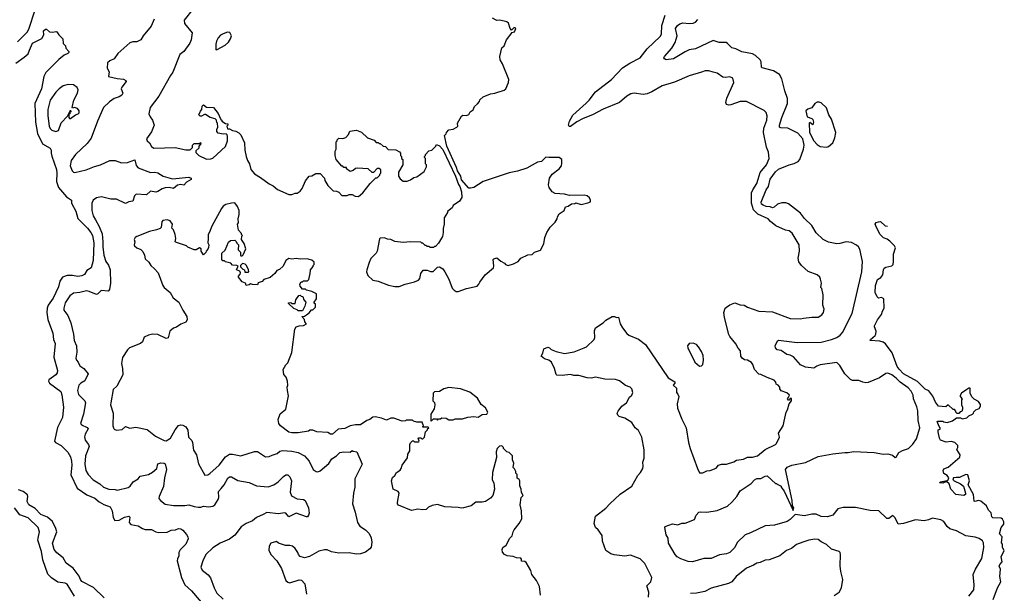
# Model space of a CAD drawing. Extents: x 1863118 to 1989590, y 394482 to 532474.
# Tile 159 of 215: x 1979237 to 1988705, y 440853 to 446370. Entities that reach past the tile are written whole.
import ezdxf

# ---------------------------------------------------------------- set-up
doc = ezdxf.new("R2010")
doc.units = 0

msp = doc.modelspace()

# ---------------------------------------------------------------- linework, layer by layer
at = {"layer": '0CON20XD'}
for points in [[(1979215, 446158.1), (1979308.8, 446251.2), (1979325, 446280), (1979386.7, 446465), (1979385.3, 446505), (1979362.5, 446585), (1979355.9, 446675), (1979337.2, 446735), (1979306.2, 446785), (1979285, 446807.3), (1979255, 446826.2), (1979162.3, 446862.3)], [(1980905.9, 446474.1), (1980820, 446365), (1980823.1, 446333.1), (1980897.1, 446245), (1980885, 446177.5), (1980872.9, 446145), (1980815, 446065.7), (1980775.7, 446035), (1980711.1, 445865), (1980686.7, 445835), (1980575, 445636), (1980491.1, 445525), (1980478.6, 445465), (1980490.8, 445435), (1980514.5, 445404.5), (1980530.6, 445355), (1980505, 445291.2), (1980456.7, 445225), (1980464, 445204), (1980485, 445186.2), (1980505, 445151.2), (1980525.9, 445135.9), (1980732.3, 445142.3), (1980835, 445117.5), (1980875, 445120), (1980898.3, 445141.7), (1980900, 445165), (1980915, 445180), (1980965, 445180), (1980975, 445190), (1980980, 445175), (1980960, 445155), (1980960, 445135), (1980931.7, 445108.3), (1980931.7, 445091.7), (1980960, 445065), (1981035, 445030), (1981075, 445032), (1981095, 445040), (1981215, 445150), (1981236.2, 445205), (1981236.4, 445246.4), (1981232.5, 445262.5), (1981221.7, 445271.7), (1981195, 445268.8), (1981145, 445277.5), (1981133.6, 445296.4), (1981133.3, 445315), (1981142.5, 445335), (1981140, 445375), (1981133, 445383), (1981130, 445405), (1981118.3, 445418.3), (1981068.3, 445428.3), (1981025, 445460), (1981015, 445460), (1980985, 445442.5), (1980973, 445443), (1980960, 445455), (1980975, 445490), (1980990, 445505), (1980993, 445537), (1981005, 445550), (1981035, 445530), (1981100, 445525), (1981147, 445467), (1981171.7, 445411.7), (1981180, 445405), (1981180, 445395), (1981215, 445372.5), (1981238.3, 445368.3), (1981240, 445355), (1981230, 445345), (1981235, 445320), (1981255, 445320), (1981283, 445303), (1981315, 445297.5), (1981345, 445282.5), (1981365, 445262.5), (1981400, 445185), (1981401.2, 445115), (1981413.3, 445055), (1981426.4, 445016.4), (1981447.5, 444985), (1981459.3, 444929.3), (1981495, 444887.5), (1981553.6, 444853.6), (1981635, 444792.5), (1981675, 444772.5), (1981716.4, 444736.4), (1981825, 444687.5), (1981855, 444687.5), (1981885, 444702.5), (1981905, 444702.5), (1981935, 444722.5), (1981953.6, 444746.4), (1981985, 444820), (1982020, 444865), (1982045, 444870), (1982085, 444890), (1982125, 444890), (1982167, 444847), (1982170, 444825), (1982200, 444775), (1982250, 444725), (1982285, 444720), (1982305, 444710), (1982335, 444680), (1982385, 444680), (1982405, 444690), (1982435, 444690), (1982463, 444673), (1982495, 444670), (1982536.4, 444703.6), (1982607.5, 444795), (1982661.7, 444848.3), (1982675, 444850), (1982700, 444875), (1982700, 444885), (1982710, 444895), (1982710, 444925), (1982695, 444940), (1982675, 444940), (1982638.3, 444901.7), (1982625, 444900), (1982587, 444937), (1982485, 444942.5), (1982465, 444940), (1982445, 444920), (1982415, 444910), (1982380, 444935), (1982378.3, 444948.3), (1982355, 444950), (1982345, 444960), (1982335, 444960), (1982280, 445025), (1982270, 445065), (1982270, 445105), (1982280, 445125), (1982280, 445195), (1982290, 445205), (1982290, 445215), (1982305, 445230), (1982345, 445226.2), (1982372.3, 445237.7), (1982397.5, 445265), (1982413, 445297), (1982477, 445307)], [(1980529.7, 446375), (1980501.1, 446308.9), (1980423.8, 446215), (1980403.3, 446175), (1980365, 446155.8), (1980325, 446158.6), (1980295, 446146.9), (1980180, 446045), (1980145, 445992.5), (1980102.5, 445975), (1980080, 445955), (1980077.5, 445905), (1980098, 445868), (1980092.4, 445822.4), (1980175, 445803.1), (1980235, 445798), (1980256.4, 445786.4), (1980260, 445775), (1980217.7, 445722.3), (1980214, 445705), (1980227.5, 445665), (1980220, 445645), (1980195, 445627.8), (1980145, 445611.4), (1980099.8, 445580.2), (1980042.5, 445525), (1979985, 445393.3), (1979925, 445230.8), (1979885, 445178.6), (1979774.4, 445075), (1979733.1, 445015), (1979720.8, 444965), (1979741.5, 444915), (1979755, 444903.3), (1979768.3, 444901.7), (1979875, 444925.5), (1979955, 444957.9), (1980015, 444973.5), (1980105, 445017.3), (1980155, 445016.1), (1980215, 444993.2), (1980275, 444998.2), (1980342.7, 445022.7), (1980357.4, 444967.4), (1980376.6, 444946.6), (1980495, 444901.2), (1980537.6, 444902.4), (1980565, 444898.2), (1980616.6, 444866.6), (1980705, 444840.7), (1980865, 444856.4), (1980887.1, 444845), (1980885, 444832.9), (1980841.8, 444808.2), (1980815, 444780), (1980786.6, 444786.6), (1980755, 444779.6), (1980715, 444747.1), (1980674.8, 444754.8), (1980635, 444753), (1980606.7, 444745), (1980565, 444716.5), (1980547.3, 444712.7), (1980495, 444722.5), (1980455, 444685.6), (1980357.2, 444692.8), (1980342.3, 444677.7), (1980326.4, 444623.6), (1980285, 444619.1), (1980255, 444600.9), (1980166.9, 444643.1), (1980115, 444643.3), (1980025, 444665.3), (1979975, 444656.7), (1979942.2, 444635), (1979929.7, 444605), (1979930, 444535), (1979945, 444484), (1979964.8, 444445), (1980001.8, 444381.8), (1980030.7, 444310.7), (1980037.8, 444235), (1980035.9, 444185), (1980047.3, 444105), (1980065.3, 444045), (1980089.5, 444009.5), (1980108.2, 443965), (1980108.8, 443835), (1980099.1, 443775), (1980089.2, 443760.8), (1980020, 443765), (1979988, 443732), (1979975, 443726.2), (1979905, 443757.1), (1979878.3, 443761.7), (1979814.7, 443745.3), (1979755, 443738.5), (1979718.1, 443715), (1979675, 443648), (1979661.8, 443595), (1979662.9, 443575), (1979700.6, 443525), (1979728.1, 443455), (1979754.8, 443345), (1979760.3, 443285), (1979781.9, 443235), (1979787.8, 443172.2), (1979777.8, 443115), (1979784.7, 443095), (1979800.4, 443075), (1979815, 443040), (1979855.2, 443015.2), (1979895.5, 442965), (1979864.1, 442895.9), (1979825, 442873.6), (1979805.5, 442855), (1979791.5, 442805), (1979802.5, 442765), (1979862.5, 442705), (1979869.2, 442685), (1979851.8, 442575), (1979822, 442485), (1979830, 442475), (1979885, 442449.2), (1979894.2, 442435), (1979867.8, 442385), (1979861.7, 442358.3), (1979865.5, 442325), (1979897.3, 442285), (1979903.6, 442265), (1979870.3, 442175), (1979863.7, 442095), (1979872, 442035), (1979894.5, 441995), (1979942.2, 441945), (1980007.4, 441907.4), (1980044.5, 441875), (1980095, 441856.2), (1980155, 441850.7), (1980175, 441846.2), (1980279.6, 441870.4), (1980298.9, 441885), (1980328.1, 441925), (1980375, 441954.5), (1980395, 441980), (1980475, 441996.2), (1980515, 442018.7), (1980555.6, 442054.4), (1980565, 442097.1), (1980595, 442108.2), (1980625, 442105.8), (1980635, 442098.8), (1980648.1, 442045), (1980628, 441965), (1980620.2, 441879.8), (1980578, 441785), (1980576.2, 441765), (1980591.2, 441745), (1980635, 441711.4), (1980715, 441697.2), (1980826.3, 441696.3), (1980865, 441704.4), (1980915, 441686.9), (1980955, 441681.2), (1980978.3, 441681.7), (1981005, 441691.4), (1981055, 441684.5), (1981095, 441691.9), (1981114.5, 441705.5), (1981145.4, 441754.6), (1981152.2, 441775), (1981147.6, 441832.4), (1981175, 441862.5), (1981203.6, 441895), (1981239.3, 441960.7), (1981255.6, 441974.4), (1981275, 441973.5), (1981335, 441938.9), (1981445, 441920), (1981515, 441888.1), (1981625, 441876.4), (1981682.4, 441897.6), (1981723.8, 441925), (1981775, 441977.5), (1981795, 441991.2), (1981815, 441993.8), (1981834.4, 441974.4), (1981850, 441935), (1981839.2, 441825), (1981849.3, 441789.3), (1981905, 441762), (1981965, 441755.8), (1981983.8, 441745), (1982015.8, 441675), (1982020, 441625), (1982015, 441603.3), (1982005, 441590), (1981995, 441588.8), (1981895, 441623.8), (1981825, 441590), (1981795, 441623.8), (1981785, 441627.5), (1981725, 441618.5), (1981615, 441629.1), (1981578.3, 441611.7), (1981515, 441582.3), (1981475, 441550.8), (1981415.7, 441525), (1981367.7, 441492.3), (1981305, 441411.8), (1981255, 441372.7), (1981165.3, 441334.7), (1981095, 441291.5), (1981028.2, 441225), (1980999.5, 441165), (1980980, 441105), (1980992, 441075), (1981049.7, 441029.7), (1981072.6, 441002.6), (1981106.7, 440906.7), (1981131.9, 440855), (1981195, 440795.8)], [(1982477, 445307), (1982525, 445287.5), (1982583, 445233), (1982645, 445210), (1982665, 445190), (1982685, 445190), (1982695, 445180), (1982705, 445180), (1982733, 445153), (1982755, 445150), (1982781.7, 445121.7), (1982855, 445120), (1982888.3, 445098.3), (1982900, 445085), (1982900, 445065), (1982910, 445055), (1982910, 445035), (1982920, 445025), (1982920, 444975), (1982880, 444905), (1982880, 444865), (1982895, 444840), (1982925, 444817.5), (1982961.7, 444818.3), (1982995, 444830), (1983028.3, 444851.7), (1983055, 444860), (1983125, 444910), (1983150, 444955), (1983150, 444975), (1983140, 444985), (1983140, 445035), (1983130, 445045), (1983130, 445055), (1983140, 445065), (1983140, 445075), (1983171.7, 445108.3), (1983200, 445115), (1983240, 445155), (1983245, 445170), (1983275, 445157.5), (1983305, 445122.5), (1983428.6, 444865), (1983455.6, 444785.6), (1983470.8, 444765), (1983486.9, 444715), (1983489.3, 444660.7), (1983466.4, 444623.6), (1983407, 444583), (1983395, 444560), (1983350, 444525), (1983350, 444515), (1983320, 444465), (1983320, 444405), (1983308.3, 444361.7), (1983310, 444325), (1983302.5, 444285), (1983265, 444220), (1983235, 444190), (1983225, 444190), (1983215, 444180), (1983185, 444180), (1983175, 444190), (1983155, 444190), (1983145, 444200), (1983135, 444200), (1983115, 444220), (1983105, 444220), (1983095, 444230), (1982995, 444233.3), (1982925, 444227.5), (1982845, 444236.7), (1982805, 444256.2), (1982775, 444260), (1982745, 444272.5), (1982705, 444270), (1982698.3, 444261.7), (1982675.9, 444144.1), (1982665.8, 444124.2), (1982615, 444072.5), (1982596.2, 444035), (1982573.8, 443965), (1982573.3, 443945), (1982585, 443910), (1982634.2, 443864.2), (1982685, 443853.8), (1982785, 443816.2), (1982845, 443804), (1982885, 443803.8), (1982945, 443826.2), (1983035, 443848.8), (1983073.6, 443866.4), (1983085, 443880), (1983095, 443930), (1983118.3, 443961.7), (1983155, 443962.5), (1983188.3, 443948.3), (1983211.7, 443948.3), (1983255, 443990), (1983275, 443992.5), (1983305, 443972.5), (1983326.7, 443945), (1983363.8, 443875), (1983395, 443787.5), (1983415, 443767.5), (1983435, 443757.5), (1983455, 443757.5), (1983533.9, 443786.1), (1983635, 443806.2), (1983653.8, 443825), (1983662.7, 443847.3), (1983714.1, 443915.9), (1983792.5, 443985), (1983796.4, 444003.6), (1983790, 444065), (1983795, 444070), (1983825, 444080), (1983865, 444047.5), (1983899.3, 444029.3), (1983910, 444015), (1983935, 444007.5), (1983985, 444022.5), (1984030, 444045), (1984055, 444077.5), (1984125, 444107.5), (1984165, 444112.5), (1984186.4, 444133.6), (1984245, 444152.5), (1984277.5, 444215), (1984287.5, 444275), (1984307.5, 444325), (1984337.5, 444375), (1984385, 444422.5), (1984406.7, 444455), (1984407.5, 444475), (1984425, 444502.5), (1984473.3, 444535), (1984485, 444570), (1984511.7, 444578.3), (1984545, 444600), (1984577, 444603), (1984585, 444610), (1984635, 444592.5), (1984701.7, 444608.3), (1984725, 444620), (1984727.5, 444635), (1984717, 444657), (1984695, 444677.5), (1984665, 444682.5), (1984525, 444680), (1984475, 444693.3), (1984387, 444697), (1984357.5, 444715), (1984330, 444755), (1984321.7, 444781.7), (1984331.2, 444845), (1984356.1, 444883.9), (1984426, 444935), (1984446, 444965), (1984449.3, 444990.7), (1984450, 445025), (1984425, 445046), (1984325, 445043.3), (1984295, 445048.8), (1984253.6, 445006.4), (1984215, 444998.8), (1984115, 444943.3), (1984025, 444913.3), (1983945, 444896.7), (1983695, 444813.3), (1983605, 444757.5), (1983571.7, 444748.3), (1983555, 444750), (1983485, 444828.8), (1983479.4, 444865), (1983447.1, 444915), (1983438.2, 444948.2), (1983346, 445155), (1983322.5, 445255), (1983338.3, 445271.7), (1983340, 445285), (1983365, 445310), (1983405, 445317.5), (1983440, 445335), (1983450, 445345), (1983447.5, 445375), (1983487, 445443), (1983498.3, 445451.7), (1983535, 445450), (1983555, 445460), (1983570, 445485), (1983596.7, 445503.3), (1983610, 445535), (1983638.3, 445561.7), (1983660, 445585), (1983661.7, 445598.3), (1983693, 445627), (1983765, 445657.5), (1983805, 445663.3), (1983895, 445692.5), (1983912.5, 445705), (1983937.5, 445765), (1983940, 445795), (1983880, 445945), (1983856.7, 445985), (1983853.3, 446015), (1983875, 446100), (1983895, 446120), (1983917.5, 446175), (1983973.3, 446246.7), (1983996.7, 446255), (1984006.7, 446285), (1984001.7, 446291.7), (1983988.3, 446291.7), (1983965, 446270), (1983952.5, 446285), (1983936.1, 446336.1), (1983920.7, 446350.7), (1983855, 446366.7), (1983823.9, 446363.9), (1983783.3, 446385)], [(1985284.3, 440815.7), (1985287.5, 440865), (1985266.7, 440925), (1985307.6, 440962.4), (1985316, 441005), (1985248.3, 441138.3), (1985203.6, 441183.6), (1985110.5, 441220.5), (1985055, 441211.2), (1984955, 441222.9), (1984923.2, 441233.2), (1984875, 441263.3), (1984840, 441355), (1984837.7, 441407.7), (1984801.2, 441465), (1984773.8, 441485), (1984760, 441525), (1984774.6, 441595.4), (1984875, 441672.5), (1984910.8, 441715), (1985012.7, 441807.3), (1985122.5, 441885), (1985182.2, 441987.8), (1985207.1, 442015), (1985229.4, 442055), (1985233.1, 442075), (1985228.6, 442115), (1985241.7, 442151.7), (1985242.3, 442232.3), (1985220.8, 442355), (1985187.5, 442417.5), (1985155, 442446), (1985125, 442496.2), (1985055, 442538.8), (1985002.7, 442552.7), (1984990, 442565), (1984984, 442585), (1984991.2, 442605), (1985028.3, 442651.7), (1985072.5, 442685), (1985101.7, 442738.3), (1985125, 442760), (1985132.5, 442785), (1985125, 442820), (1985106.7, 442836.7), (1985061.7, 442851.7), (1985005.9, 442895.9), (1984965, 442908.8), (1984865, 442913.8), (1984775, 442931.2), (1984735, 442924), (1984695, 442926.2), (1984615, 442949.2), (1984565, 442948.6), (1984535, 442958.6), (1984452.1, 442947.9), (1984402.1, 442952.1), (1984396.1, 442956.1), (1984381.2, 443015), (1984350, 443075), (1984326.1, 443096.1), (1984285, 443107.5), (1984252.5, 443135), (1984267, 443163), (1984277.5, 443205), (1984315, 443219.2), (1984333, 443213), (1984347.8, 443197.8), (1984395, 443177.8), (1984475, 443159.2), (1984567.5, 443175), (1984665.6, 443214.4), (1984686.7, 443225), (1984760, 443295), (1984766.2, 443315), (1984763.2, 443376.8), (1984773.6, 443406.4), (1984846.9, 443453.1), (1984875, 443481.4), (1984935, 443515.6), (1984956.2, 443516.2), (1984975, 443507.5), (1984995, 443510), (1985011.2, 443445), (1985033.8, 443405), (1985075, 443353.3), (1985095.8, 443335.8), (1985187.6, 443297.6), (1985255, 443247.5), (1985473.3, 442925), (1985535.8, 442885.8), (1985536.1, 442873.9), (1985520, 442855), (1985552.5, 442825), (1985552.5, 442785), (1985567.5, 442767.5), (1985574.3, 442745), (1985560.8, 442675), (1985562.5, 442635), (1985605, 442526.7), (1985646, 442445), (1985669.2, 442305), (1985685, 442247.5), (1985754.1, 442054.1), (1985775, 442012.5), (1985805, 442012.5), (1985845, 442030), (1985877, 442033), (1985935, 442057.5), (1985957.5, 442085), (1985985, 442096.7), (1986035, 442096.7), (1986105, 442116.7), (1986130, 442135), (1986197.3, 442142.7), (1986235, 442163.8), (1986282.5, 442162.5), (1986332.5, 442175), (1986405, 442236.7), (1986505.8, 442284.2), (1986516.2, 442295), (1986542.5, 442355), (1986532.5, 442395), (1986580, 442465), (1986595, 442537.5), (1986607.5, 442595), (1986621.7, 442618.3), (1986637.5, 442675), (1986660, 442705), (1986658.3, 442728.3), (1986641.7, 442728.3), (1986638.3, 442711.7), (1986631.7, 442711.7), (1986620, 442725), (1986628.3, 442731.7), (1986638.3, 442758.3), (1986615, 442780), (1986560.7, 442800.7), (1986548.3, 442818.3), (1986547, 442837), (1986530, 442855), (1986510, 442865), (1986507.5, 442885), (1986493, 442903), (1986425, 442927.5), (1986365, 442957.5), (1986345, 442960), (1986302.5, 443005), (1986286.7, 443055), (1986275, 443072.5), (1986237, 443097), (1986208.3, 443098.3), (1986183.6, 443113.6), (1986172.5, 443135), (1986170, 443185), (1986145, 443212.5), (1986123.6, 443253.6), (1986065, 443323.3), (1986055, 443343.3), (1986013.3, 443505), (1986007.5, 443555), (1986022.5, 443595), (1986033.6, 443606.4), (1986065, 443627.5), (1986115, 443646.7), (1986165, 443626.7), (1986205, 443623.3), (1986235, 443606.7), (1986345, 443566.7), (1986475, 443559.2), (1986645, 443496), (1986745, 443492.5), (1986775, 443498), (1986855, 443510), (1986915, 443508.8), (1986949.5, 443530.5), (1986966.7, 443555), (1986972.5, 443585), (1986961.2, 443625), (1986962.5, 443725), (1986950, 443785), (1986942.5, 443795), (1986947.5, 443835), (1986937.5, 443875), (1986930, 443895), (1986905, 443916.2), (1986819.2, 443949.2), (1986755.6, 444005.6), (1986730.3, 444040.3), (1986722.5, 444075), (1986736.9, 444145), (1986732, 444205), (1986665, 444316.2), (1986635, 444340), (1986602.5, 444345), (1986509.1, 444389.1), (1986458.3, 444428.3), (1986435.5, 444455.5), (1986335, 444498.5), (1986292.2, 444542.2), (1986274.1, 444604.1), (1986273.5, 444705), (1986285.9, 444734.1), (1986327.1, 444795), (1986338, 444838), (1986358.7, 444901.3), (1986417.1, 444975), (1986443.3, 445035), (1986439.4, 445095), (1986420, 445145), (1986388.9, 445285), (1986392.4, 445327.6), (1986422.1, 445405), (1986425.5, 445445.5), (1986416.8, 445476.8), (1986397, 445497), (1986225, 445584), (1986165, 445582.9), (1986075, 445550), (1986055, 445547.5), (1986035, 445553.3), (1986027.5, 445575), (1986035.9, 445615.9), (1986104.2, 445765), (1986095, 445806.7), (1986065, 445820), (1986023.9, 445813.9), (1985997.7, 445817.7), (1985945, 445857.5), (1985904.4, 445864.4), (1985865, 445879.4), (1985827.3, 445877.3), (1985793.6, 445866.4), (1985675, 445828.9), (1985535, 445770), (1985415, 445735.6), (1985314.7, 445675.3), (1985271.9, 445658.1), (1985232, 445652), (1985145, 445662.1), (1985114.1, 445655.9), (1985075, 445634.5), (1985005, 445573.6), (1984848.9, 445511.1), (1984745.8, 445454.2), (1984655, 445421.5), (1984595, 445388.2), (1984535, 445342.5), (1984521.7, 445341.7), (1984516.1, 445356.1), (1984525.5, 445395), (1984555, 445451.1), (1984685, 445568.9), (1984714.4, 445595), (1984775.6, 445675), (1984929.4, 445795), (1985033.7, 445906.3), (1985105, 445951.8), (1985205, 446004.4), (1985271.1, 446088.9), (1985395, 446208), (1985407.9, 446232.1), (1985411.5, 446315), (1985443.8, 446413.8)], [(1988363.1, 440825), (1988411.1, 440885), (1988415.5, 440935), (1988406.6, 441033.4), (1988427.1, 441085), (1988490.7, 441189.3), (1988509.6, 441295), (1988505, 441340), (1988496.3, 441356.3), (1988465, 441380.6), (1988425, 441394.4), (1988335, 441405.7), (1988245.3, 441455.3), (1988181.9, 441471.9), (1988156.9, 441495), (1988123, 441543), (1988095, 441560), (1988015, 441576), (1987975, 441558.6), (1987935, 441550), (1987850.8, 441559.2), (1987735, 441525.8), (1987685, 441518.8), (1987655, 441578), (1987635, 441600), (1987595, 441572), (1987575, 441572.5), (1987497.6, 441647.6), (1987415, 441648.4), (1987275, 441678.9), (1987155, 441679.1), (1987105, 441665.8), (1987055, 441606.2), (1987005, 441590), (1986945, 441593.1), (1986895, 441614.4), (1986854.3, 441615.7), (1986785, 441599.4), (1986695, 441612.5), (1986647.7, 441562.3), (1986616.2, 441545), (1986495, 441510), (1986405, 441502), (1986265, 441434.2), (1986215, 441414), (1986137.1, 441342.9), (1986115, 441294), (1986066, 441245), (1986035, 441233.3), (1985966.6, 441223.4), (1985886.7, 441186.7), (1985815, 441186.7), (1985706.4, 441156.4), (1985665, 441160), (1985595, 441186.2), (1985560, 441205), (1985538.8, 441225), (1985476, 441335), (1985474.1, 441384.1), (1985452.5, 441415), (1985440, 441485), (1985445, 441496.7), (1985515, 441521.2), (1985565, 441513.3), (1985605, 441526.2), (1985635, 441527.5), (1985726.1, 441563.9), (1985743.3, 441605), (1985767.3, 441632.7), (1985785, 441637.1), (1985845, 441634.4), (1985945, 441650), (1986045, 441691.2), (1986085, 441728.8), (1986134.3, 441785.7), (1986165, 441839.2), (1986270.3, 441909.7), (1986304, 441945), (1986325, 441957.8), (1986365, 441958), (1986405, 441981.2), (1986425, 441982.5), (1986505, 441910), (1986515, 441910), (1986521.7, 441901.7), (1986560, 441885), (1986560, 441875), (1986590, 441835), (1986675, 441650), (1986680, 441675), (1986670, 441695), (1986666.4, 441746.4), (1986602.5, 442045), (1986617.5, 442065), (1986662.5, 442085), (1986795, 442111.2), (1986915, 442168.8), (1987055, 442194.2), (1987171.3, 442208.7), (1987205, 442206.5), (1987255, 442217.8), (1987455, 442206.5), (1987545, 442192.3), (1987585, 442193.5), (1987630.7, 442180.7), (1987655, 442160), (1987665, 442162.5), (1987692.6, 442207.4), (1987725, 442225.5), (1987785, 442245.6), (1987825, 442288.6), (1987860.2, 442339.8), (1987893.1, 442445), (1987876.4, 442515), (1987873.3, 442606.7), (1987865.6, 442645.6), (1987833.3, 442723.3), (1987828.5, 442758.5), (1987808.3, 442798.3), (1987780.9, 442830.9), (1987702.9, 442882.9), (1987665, 442922.7), (1987625, 442953.3), (1987585, 442971.4), (1987565, 442968.8), (1987504, 442925), (1987395, 442882), (1987372.5, 442877.5), (1987345, 442883.6), (1987305, 442900.4), (1987245, 442901.2), (1987225, 442908.2), (1987173, 442963), (1987125, 443045.6), (1987095, 443074.3), (1986935, 443051.1), (1986901.5, 443038.5), (1986875, 443018.6), (1986795, 443027.5), (1986745, 443049.2), (1986676.8, 443126.8), (1986645, 443143.3), (1986615, 443149.4), (1986558.9, 443188.9), (1986522.5, 443195), (1986504.2, 443215), (1986502.5, 443235), (1986525, 443282.5), (1986532.5, 443287.5), (1986715, 443266.4), (1986945, 443268.2), (1987045, 443294.6), (1987095, 443314.6), (1987127.1, 443335), (1987148, 443362), (1987241.9, 443545), (1987336.8, 443945), (1987340.8, 444045), (1987315, 444162), (1987304, 444184), (1987285, 444201.9), (1987235, 444227.8), (1987185, 444233.8), (1987125, 444216.2), (1987095, 444213.8), (1987015, 444230), (1986965, 444255.7), (1986895, 444319.4), (1986855, 444390), (1986785, 444457.1), (1986745, 444509.5), (1986629.3, 444600.7), (1986605, 444608.5), (1986565, 444609.1), (1986525, 444595.4), (1986493.4, 444566.6), (1986475, 444561.9), (1986455, 444570.8), (1986415, 444572.7), (1986385, 444586.5), (1986371.5, 444595), (1986367.7, 444615), (1986415, 444734.4), (1986438.8, 444765), (1986455.3, 444835), (1986503.9, 444906.1), (1986535, 444933.3), (1986635, 444973.5), (1986685, 444986.2), (1986723.3, 445006.7), (1986738.5, 445025), (1986775.6, 445125), (1986779.5, 445165), (1986768.1, 445225), (1986718.8, 445278.8), (1986625, 445325.5), (1986555, 445331.4), (1986545, 445337.5), (1986543.6, 445355), (1986565, 445428), (1986621.2, 445565), (1986621.8, 445611.8), (1986595.4, 445685), (1986565, 445800), (1986543, 445843), (1986485, 445876.9), (1986375.9, 445905.9), (1986370, 445915), (1986366.7, 445965), (1986357.5, 445985), (1986314.2, 446025), (1986285, 446043.1), (1986180.2, 446060.2), (1986125, 446090.4), (1986085, 446099.1), (1986045, 446142.5), (1986030.3, 446150.3), (1985965, 446152.2), (1985905, 446171.2), (1985735, 446089.2), (1985675, 446078.9), (1985635, 446062.5), (1985525, 445994.4), (1985454.1, 445984.1), (1985437.5, 445995), (1985432.5, 446005), (1985436.7, 446015), (1985509.4, 446095), (1985539.5, 446149.5), (1985558.2, 446215), (1985544.6, 446285), (1985563.5, 446315), (1985585, 446330.9), (1985615, 446339.5), (1985675, 446333.3), (1985715, 446336.7), (1985735, 446345.7), (1985757.6, 446372.4)], [(1979198.6, 445951.4), (1979281.4, 446008.6), (1979317.5, 446042.5), (1979331.3, 446078.7), (1979360.9, 446145), (1979451.3, 446188.7), (1979468, 446225), (1979465, 446262.5), (1979485, 446280), (1979495, 446280), (1979523.6, 446253.6), (1979555, 446250), (1979585, 446257.5), (1979595, 446252.5), (1979613.3, 446225), (1979653.3, 446185), (1979655, 446140), (1979678.3, 446118.3), (1979680, 446095), (1979710, 446065), (1979710, 446055), (1979700, 446045), (1979665, 446027.5), (1979612.4, 445987.6), (1979488.3, 445861.7), (1979468, 445825), (1979446.8, 445705), (1979382.9, 445565), (1979388.7, 445385), (1979406.7, 445275), (1979455, 445175.7), (1979531.2, 445135), (1979540, 445115), (1979538.6, 445085), (1979545, 445057.5), (1979590.1, 444930.1), (1979595.3, 444894.7), (1979590.5, 444815), (1979609.2, 444755), (1979685.6, 444665), (1979733.8, 444635), (1979736.2, 444605), (1979777.7, 444527.7), (1979797.1, 444457.1), (1979888.5, 444365), (1979922.1, 444322.1), (1979937.3, 444295), (1979950.8, 444225), (1979944.5, 444055.5), (1979925, 443982.5), (1979882.9, 443957.1), (1979860.5, 443919.5), (1979835, 443908.1), (1979795, 443900), (1979745, 443909.2), (1979695, 443910), (1979647.3, 443892.7), (1979623.3, 443856.7), (1979609.8, 443800.2), (1979559.5, 443690.5), (1979511.1, 443625), (1979501.5, 443595), (1979499.1, 443555), (1979508, 443488), (1979555.7, 443355), (1979561.4, 443295), (1979579.2, 443255), (1979566.2, 443125), (1979600, 442995), (1979598, 442975), (1979584, 442955), (1979518.8, 442905), (1979514.2, 442895), (1979523.6, 442873.6), (1979633.2, 442793.2), (1979643.2, 442763.2), (1979657.8, 442645), (1979649.4, 442545), (1979601.1, 442448.9), (1979572.5, 442315), (1979582.4, 442302.4), (1979635.5, 442275.5), (1979699.3, 442209.3), (1979726.9, 442166.9), (1979734.6, 442124.6), (1979737.5, 442085), (1979727.6, 441992.4), (1979790.8, 441865), (1979881.4, 441801.4), (1979959.2, 441769.2), (1980002.7, 441732.7), (1980045, 441707.1), (1980106.7, 441685), (1980127.5, 441645), (1980135, 441582.5), (1980153.3, 441555), (1980194.2, 441555.8), (1980245, 441586), (1980285, 441595.8), (1980296.2, 441585), (1980289.2, 441535), (1980305, 441514), (1980375, 441502), (1980417, 441477), (1980445, 441468), (1980505, 441466.2), (1980545, 441444.2), (1980575, 441438), (1980655, 441441.9), (1980695, 441459.5), (1980736.4, 441463.6), (1980765, 441475.8), (1980785, 441474.3), (1980805, 441460.8), (1980840, 441420), (1980854.2, 441395), (1980855.9, 441375.9), (1980836, 441325), (1980781.7, 441271.7), (1980766.2, 441245), (1980766.2, 441215), (1980753.3, 441185), (1980752, 441165), (1980794.4, 441005), (1980826.4, 440935), (1980888, 440878), (1981017.6, 440727.6)], [(1981125, 446080), (1981135, 446082.5), (1981213.8, 446125), (1981245, 446154), (1981265, 446186.7), (1981272.5, 446215), (1981256.9, 446246.9), (1981235, 446250), (1981195, 446235.8), (1981168.9, 446221.1), (1981144, 446195), (1981128, 446165), (1981124.1, 446134.1), (1981122.5, 446085), (1981125, 446080)], [(1979585, 445294.5), (1979608.8, 445305), (1979635, 445378.6), (1979698.3, 445441.7), (1979725, 445500), (1979727.5, 445485), (1979720, 445480), (1979720, 445465), (1979710, 445460), (1979708.3, 445428.3), (1979715, 445420), (1979725, 445420), (1979773.9, 445456.1), (1979800, 445465), (1979807.5, 445475), (1979810, 445495), (1979792.5, 445515), (1979765, 445526.2), (1979745, 445520), (1979740, 445525), (1979757.8, 445595), (1979793.1, 445665), (1979800, 445695), (1979789.5, 445719.5), (1979753, 445743), (1979702.1, 445747.9), (1979655, 445732.9), (1979615.4, 445704.6), (1979585, 445671.9), (1979528.8, 445595), (1979506.2, 445505), (1979506.2, 445445), (1979521.2, 445345), (1979529.5, 445325), (1979545, 445308.9), (1979585, 445294.5)], [(1986995, 445143.8), (1987015, 445150.3), (1987055.3, 445185), (1987076.5, 445235), (1987085.4, 445285), (1987044, 445415), (1987017.4, 445455), (1986995, 445523.8), (1986945, 445569.1), (1986925, 445576.9), (1986905, 445575.8), (1986885, 445563.3), (1986855, 445523.3), (1986815, 445510), (1986797.5, 445495), (1986810, 445435), (1986855, 445420), (1986865, 445410), (1986870, 445385), (1986865, 445360), (1986835, 445380), (1986830, 445375), (1986831.1, 445285), (1986873.3, 445205), (1986905, 445168.7), (1986935, 445150.9), (1986995, 445143.8)], [(1984246.2, 440835), (1984235, 440917.5), (1984207, 440977), (1984163, 441033), (1984151.2, 441071.2), (1984108.8, 441148.8), (1984095, 441160), (1984061.7, 441161.7), (1984061.7, 441181.7), (1984055, 441190), (1984015, 441193.3), (1983981.7, 441208.3), (1983923.6, 441213.6), (1983900, 441225), (1983878.3, 441248.3), (1983877.5, 441275), (1983882.5, 441295), (1983915, 441317.5), (1983950, 441385), (1983973.8, 441405), (1983981.2, 441445), (1983991.2, 441465), (1984040, 441525), (1984065, 441570), (1984063.3, 441645), (1984050, 441705), (1984060, 441775), (1984077.5, 441795), (1984063, 441823), (1984060, 441855), (1984047, 441887), (1984047.5, 441935), (1984039.3, 441949.3), (1984021.7, 441961.7), (1984020, 441995), (1984008.3, 442008.3), (1984007.5, 442025), (1983995, 442050), (1983983, 442063), (1983987.5, 442105), (1983977, 442137), (1983977.5, 442175), (1983945, 442207.5), (1983920, 442215), (1983890, 442245), (1983890, 442255), (1983875, 442270), (1983851.7, 442268.3), (1983830, 442245), (1983817.5, 442215), (1983821.7, 442158.3), (1983782.5, 442015), (1983780, 441945), (1983797, 441917), (1983802.5, 441855), (1983787.5, 441795), (1983763, 441767), (1983715, 441736.7), (1983685, 441730), (1983625, 441728.8), (1983580, 441695), (1983505, 441676.7), (1983485, 441673.3), (1983455, 441680), (1983325, 441683.8), (1983255, 441706.7), (1983205, 441698.8), (1983169.1, 441680.9), (1983145, 441660), (1983115, 441657.1), (1983065, 441662), (1983005, 441650), (1982880.7, 441700.7), (1982870, 441715), (1982870, 441725), (1982886.7, 441815), (1982875, 441832.5), (1982830, 441855), (1982813.3, 441935), (1982821.7, 441968.3), (1982843, 441987), (1982860, 442015), (1982895, 442037.5), (1982906.2, 442055), (1982913.9, 442086.1), (1982966.7, 442155), (1982968.3, 442191.7), (1982987.5, 442225), (1982987.5, 442285), (1982995, 442300), (1983015, 442320), (1983025, 442320), (1983035, 442310), (1983075, 442310), (1983080, 442315), (1983070, 442345), (1983075, 442350), (1983095, 442350), (1983105, 442340), (1983115, 442340), (1983130, 442355), (1983140, 442405), (1983160, 442425), (1983160, 442435), (1983170, 442445), (1983165, 442450), (1983115, 442450), (1983113, 442457), (1983120, 442465), (1983108.3, 442498.3), (1983055, 442500), (1983025, 442510), (1983015, 442520), (1982955, 442520), (1982947, 442513), (1982915, 442510), (1982835, 442537.5), (1982805, 442537.5), (1982765, 442517.5), (1982717, 442537), (1982655, 442550), (1982634.1, 442545.9), (1982603.9, 442526.1), (1982575, 442516.7), (1982515, 442473.3), (1982467, 442473), (1982415, 442462.5), (1982365, 442437.5), (1982298.3, 442431.7), (1982245, 442382.5), (1982225, 442382.5), (1982199.3, 442399.3), (1982095, 442407.5), (1982055, 442422.5), (1982028.3, 442421.7), (1982015, 442412.5), (1981915, 442396.7), (1981855, 442396.7), (1981824.1, 442404.1), (1981745, 442462.5), (1981730, 442485), (1981723.3, 442525), (1981741.7, 442578.3), (1981797.5, 442625), (1981823, 442753), (1981811.2, 442805), (1981810, 442835), (1981816.7, 442855), (1981813.3, 442895), (1981800.7, 442930.7), (1981778.3, 442958.3), (1981770, 443005), (1981795, 443050), (1981815, 443070), (1981855, 443170), (1981883.3, 443395), (1981896.7, 443415), (1981925, 443426), (1981965, 443430), (1981996.4, 443443.6), (1981980, 443465), (1981977, 443487), (1981950, 443515), (1981975, 443520), (1981995, 443532.5), (1982019.3, 443550.7), (1982041.7, 443578.3), (1982055, 443580), (1982080, 443605), (1982080, 443635), (1982070, 443645), (1982070, 443655), (1982090, 443685), (1982090, 443735), (1982047, 443757), (1981995, 443770), (1981985, 443780), (1981955, 443780), (1981933, 443807), (1981932.5, 443825), (1981945, 443850), (1981955, 443850), (1981965, 443860), (1982005, 443860), (1982017, 443873), (1982031.7, 443928.3), (1982032.5, 443965), (1982060, 443995), (1982060, 444005), (1982070, 444015), (1982068.3, 444038.3), (1982046.1, 444056.1), (1982020, 444065), (1982005, 444070), (1981935, 444066.7), (1981895, 444072.5), (1981855, 444067.5), (1981825, 444072.5), (1981797, 444053), (1981769.3, 444000.7), (1981735, 443967.5), (1981710.7, 443959.3), (1981689.3, 443930.7), (1981645, 443890), (1981585, 443870), (1981568.3, 443851.7), (1981531.7, 443838.3), (1981525, 443820), (1981475, 443822.5), (1981455, 443830), (1981445, 443820), (1981415, 443812.5), (1981410, 443835), (1981375, 443847.5), (1981340, 443895), (1981340, 443905), (1981357, 443923), (1981360, 443935), (1981355, 443950), (1981323, 443963), (1981338.3, 443998.3), (1981325, 444007.5), (1981285, 444010), (1981267, 444027), (1981215, 444040), (1981205, 444050), (1981191.7, 444051.7), (1981180, 444065), (1981180, 444125), (1981212.5, 444155), (1981245, 444230), (1981263, 444247), (1981305, 444250), (1981318.3, 444238.3), (1981325, 444220), (1981340, 444205), (1981338.3, 444158.3), (1981360, 444135), (1981360, 444105), (1981365, 444100), (1981375, 444100), (1981385, 444110), (1981412.5, 444165), (1981397, 444217), (1981370, 444255), (1981373, 444287), (1981380, 444295), (1981370, 444305), (1981370, 444315), (1981340, 444345), (1981332.5, 444405), (1981340, 444415), (1981337.5, 444455), (1981347.5, 444495), (1981347.5, 444535), (1981332.5, 444575), (1981305, 444607.5), (1981273.6, 444606.4), (1981218.3, 444591.7), (1981193.6, 444576.4), (1981177.5, 444555), (1981083.3, 444385), (1981063.6, 444326.4), (1981050, 444305), (1981050, 444265), (1981047.5, 444225), (1981056.7, 444205), (1981051.7, 444178.3), (1981047, 444163), (1981030, 444145), (1981028.3, 444131.7), (1981005, 444110), (1980982.5, 444145), (1980982.5, 444165), (1980967, 444177), (1980935, 444157.5), (1980915, 444157.5), (1980853.3, 444183.3), (1980840, 444195), (1980745, 444226.7), (1980732.5, 444235), (1980737.5, 444265), (1980732.5, 444305), (1980715, 444350), (1980700, 444365), (1980707.5, 444405), (1980685, 444436.7), (1980655, 444445.8), (1980615, 444437.5), (1980603.2, 444426.8), (1980597, 444373), (1980587, 444363), (1980552.3, 444347.7), (1980485, 444332.5), (1980362.5, 444285), (1980346.7, 444275), (1980336.7, 444255), (1980343.3, 444235), (1980336.7, 444205), (1980340, 444195), (1980362.5, 444175), (1980400.7, 444160.7), (1980420.7, 444140.7), (1980437, 444107), (1980445, 444070), (1980478.3, 444038.3), (1980496.7, 444005), (1980534.4, 443974.4), (1980569.2, 443935), (1980615, 443812.5), (1980626.7, 443795), (1980683.8, 443745), (1980714.3, 443694.3), (1980766.2, 443655), (1980806.2, 443575), (1980845.6, 443515.6), (1980848, 443485), (1980835, 443461.2), (1980785, 443443.3), (1980746.1, 443413.9), (1980716.4, 443403.6), (1980680, 443375), (1980665, 443310), (1980645, 443302.5), (1980565, 443343.8), (1980514.2, 443345.8), (1980474.2, 443335.8), (1980434.1, 443315.9), (1980417, 443273), (1980400, 443255), (1980292.5, 443215), (1980272.5, 443195), (1980225, 443120), (1980216.2, 443065), (1980226.2, 443015), (1980227.5, 442955), (1980170, 442845), (1980134.5, 442815), (1980112, 442685), (1980111.2, 442665), (1980135.9, 442585.9), (1980134.2, 442465), (1980138.8, 442445), (1980145, 442433.3), (1980166.4, 442423.6), (1980221.7, 442428.3), (1980255, 442456.7), (1980295, 442442.5), (1980355, 442452.5), (1980461.7, 442428.3), (1980543.8, 442365), (1980625, 442323.1), (1980645, 442320.6), (1980687.1, 442345), (1980733, 442427), (1980764.4, 442465.6), (1980785, 442472), (1980805, 442470), (1980835.6, 442455.6), (1980853.5, 442423.5), (1980860, 442355), (1980892.1, 442322.1), (1980900, 442305), (1980909.3, 442229.3), (1980938.5, 442185), (1980955, 442097.5), (1981018.3, 441988.3), (1981045, 441993.3), (1981065, 442006.2), (1981154.4, 442085), (1981214.7, 442165.3), (1981255, 442190.5), (1981285, 442190.5), (1981365, 442174.2), (1981495, 442216), (1981525, 442216.2), (1981600, 442165), (1981635, 442169.2), (1981665, 442181.4), (1981712.4, 442197.6), (1981738.8, 442221.2), (1981762.7, 442227.3), (1981855, 442220), (1981916.4, 442206.4), (1981975.5, 442175.5), (1982019.2, 442125), (1982060, 442045), (1982086.7, 442025), (1982105, 442021.4), (1982125, 442030.8), (1982209.3, 442100.7), (1982238, 442145), (1982283.8, 442175), (1982315, 442206.2), (1982355, 442213.3), (1982415, 442210), (1982435, 442227.5), (1982445, 442220), (1982480, 442215), (1982531.2, 442095), (1982461.4, 441955), (1982459.2, 441875), (1982447.1, 441815), (1982438.9, 441715), (1982464.2, 441635), (1982485.8, 441535), (1982508.3, 441498.3), (1982562.5, 441462.5), (1982598, 441428), (1982618.3, 441388.3), (1982622.2, 441345), (1982615.6, 441295.6), (1982605, 441279.4), (1982561.8, 441248.2), (1982515, 441232.8), (1982471.2, 441228.8), (1982405, 441243.2), (1982305, 441238.1), (1982235, 441253.1), (1982195, 441270), (1982168.8, 441271.2), (1982112.7, 441257.3), (1982025, 441206.2), (1981975, 441193.8), (1981935, 441206.2), (1981918.8, 441225), (1981913.3, 441245), (1981886.7, 441285), (1981860, 441305), (1981835, 441313.3), (1981794.3, 441314.3), (1981726.1, 441336.1), (1981705, 441350), (1981653.6, 441336.4), (1981637.5, 441305), (1981632.5, 441265), (1981653.9, 441223.9), (1981711.2, 441165), (1981755, 441093.3), (1981796.7, 440975), (1981815, 440960), (1981835, 440954), (1981923, 440983), (1981948, 440978), (1981978.8, 440945), (1981995.8, 440845)], [(1988345, 442813.3), (1988295, 442777.5), (1988280, 442755), (1988280, 442745), (1988300, 442725), (1988292.5, 442715), (1988292.5, 442665), (1988302.5, 442645), (1988302.5, 442625), (1988298.3, 442601.7), (1988281.7, 442598.3), (1988268.3, 442581.7), (1988251.7, 442581.7), (1988240, 442595), (1988240, 442605), (1988225, 442620), (1988215, 442620), (1988167, 442667), (1988141.7, 442648.3), (1988071.7, 442651.7), (1988043, 442693), (1988018.7, 442748.7), (1987980.7, 442800.7), (1987945, 442816.4), (1987870.4, 442890.4), (1987737.1, 442965), (1987695, 443007.5), (1987674.3, 443035), (1987627.2, 443167.2), (1987561.5, 443251.5), (1987539, 443269), (1987508.9, 443278.9), (1987416.7, 443285), (1987418.8, 443295), (1987465, 443332), (1987471.4, 443345), (1987474.3, 443375), (1987456.7, 443415), (1987457.8, 443425), (1987486.8, 443485), (1987523.3, 443535), (1987532.6, 443567.4), (1987549.4, 443595), (1987546.5, 443685), (1987525, 443697.8), (1987495, 443692.5), (1987481.4, 443705), (1987464.5, 443745), (1987466.5, 443815), (1987487, 443873), (1987519.3, 443890.7), (1987537.5, 443915), (1987542.5, 443965), (1987550.2, 443979.8), (1987565, 443991.4), (1987625, 444004.4), (1987635.3, 444014.7), (1987641.5, 444045), (1987638.5, 444115), (1987658.8, 444175), (1987650.6, 444195), (1987605, 444240.6), (1987579.1, 444259.1), (1987545, 444271.8), (1987513.3, 444305), (1987475, 444372.5), (1987464, 444405), (1987471.7, 444418.3), (1987495, 444427.5), (1987515.1, 444427.7), (1987558.3, 444388.3), (1987583.3, 444384.2)], [(1981401.7, 443941.7), (1981435, 443942.5), (1981440, 443945), (1981437.5, 443965), (1981417.5, 444005), (1981405, 444017.5), (1981380, 444025), (1981360, 444005), (1981361.7, 443991.7), (1981381.7, 443971.7), (1981400, 443965), (1981401.7, 443941.7)], [(1981955, 443570), (1981915, 443570), (1981905, 443580), (1981871.7, 443591.7), (1981821.7, 443641.7), (1981821.7, 443648.3), (1981845, 443650), (1981855, 443640), (1981885, 443640), (1981892.5, 443675), (1981921.7, 443718.3), (1981935, 443720), (1981945, 443710), (1981958.3, 443708.3), (1981970, 443675), (1981990, 443655), (1981980, 443615), (1981955, 443570)], [(1985775, 443036.7), (1985795, 443040), (1985806.7, 443055), (1985813.8, 443095), (1985810.3, 443140.3), (1985795, 443180), (1985766, 443225), (1985745, 443246), (1985715, 443259.2), (1985675, 443256.2), (1985658.8, 443235), (1985661.2, 443215), (1985730.8, 443075), (1985775, 443036.7)], [(1983195, 442510), (1983215, 442530), (1983245, 442530), (1983255, 442520), (1983265, 442530), (1983285, 442530), (1983295, 442540), (1983337, 442537), (1983365, 442522.5), (1983405, 442522.5), (1983425, 442530), (1983495, 442532.5), (1983545, 442546.2), (1983605, 442552.5), (1983645, 442547.5), (1983685, 442572.5), (1983730, 442575), (1983740, 442595), (1983715.9, 442635.9), (1983675, 442670), (1983639.5, 442729.5), (1983565, 442786.2), (1983475, 442821.2), (1983365, 442833.8), (1983315, 442820), (1983275, 442793.3), (1983225, 442790), (1983213, 442777), (1983210, 442705), (1983227, 442687), (1983230, 442665), (1983221.7, 442628.3), (1983190, 442575), (1983190, 442515), (1983195, 442510)], [(1988598.8, 440795), (1988638.8, 440905), (1988672.7, 440965), (1988661.4, 441015), (1988667.8, 441085), (1988657.1, 441115), (1988661.3, 441128.7), (1988683.8, 441155), (1988674.4, 441205), (1988705.5, 441265.5), (1988688, 441295), (1988687.5, 441325), (1988679.3, 441339.3), (1988686.2, 441395), (1988660, 441425), (1988673.8, 441485), (1988700.6, 441519.4), (1988701.7, 441541.7), (1988687.1, 441567.1), (1988675, 441575.7), (1988595, 441577.5), (1988585, 441590), (1988578.3, 441628.3), (1988553.2, 441653.2), (1988533.1, 441693.1), (1988478.7, 441738.7), (1988455, 441745.6), (1988425, 441736.7), (1988415, 441740), (1988408, 441805), (1988359.2, 441895), (1988371.1, 441935), (1988355, 441993.8), (1988335, 441997.1), (1988275, 441967.1), (1988242, 441968), (1988217.5, 441965), (1988211.2, 441955), (1988213.8, 441945), (1988222.5, 441935), (1988285, 441906.7), (1988312.5, 441885), (1988332.5, 441815), (1988332.5, 441805), (1988317, 441793), (1988240, 441805), (1988190, 441855), (1988173.8, 441905), (1988148.3, 441928.3), (1988115, 441913.3), (1988082.5, 441915), (1988092.5, 441925), (1988155, 441936.7), (1988165.8, 441944.2), (1988172.9, 441965), (1988156.9, 441986.9), (1988123.3, 442005), (1988117.5, 442035), (1988125, 442050), (1988165, 442067.5), (1988276.4, 442163.6), (1988280, 442185), (1988247.5, 442235), (1988260, 442255), (1988260, 442275), (1988230, 442305), (1988195, 442312.5), (1988145, 442307.5), (1988092.5, 442325), (1988082.5, 442345), (1988070, 442405), (1988070, 442425), (1988088.3, 442431.7), (1988090, 442445), (1988078.3, 442458.3), (1988060, 442505), (1988065, 442510), (1988115, 442510), (1988123, 442503), (1988155, 442497.5), (1988207, 442513), (1988245, 442540), (1988285, 442540), (1988305, 442532.5), (1988345, 442540), (1988365, 442560), (1988400, 442575), (1988410, 442585), (1988411.7, 442598.3), (1988431.7, 442618.3), (1988465, 442630), (1988476.1, 442653.9), (1988475, 442670), (1988456.4, 442696.4), (1988415, 442720), (1988391.7, 442741.7), (1988378.3, 442778.3), (1988377, 442827), (1988365, 442827.5), (1988345, 442813.3)], [(1980048.5, 440808.5), (1979948, 440908), (1979835, 440966.6), (1979821.3, 440985), (1979809, 441019), (1979752.7, 441095), (1979685, 441143.8), (1979655, 441194.4), (1979595, 441243.3), (1979567.1, 441275), (1979552.3, 441335), (1979592.7, 441445), (1979585.9, 441475), (1979551.3, 441545), (1979505.5, 441585), (1979441, 441611), (1979385, 441669.3), (1979323.8, 441705), (1979309.2, 441735), (1979315.5, 441785.5), (1979310.9, 441800.9), (1979271.9, 441831.9), (1979225, 441846.9)], [(1979413.2, 441385), (1979428.1, 441445), (1979414.4, 441485), (1979318.9, 441578.9), (1979238.5, 441608.5), (1979185.8, 441675)], [(1979764.5, 440824.5), (1979695, 440941.4), (1979675, 440950), (1979605, 440959.4), (1979542.6, 441002.6), (1979506.6, 441036.6), (1979460.5, 441175), (1979447.8, 441255), (1979411.6, 441365), (1979413.2, 441385)], [(1987068.3, 440831.7), (1987117.5, 440865), (1987140, 440905), (1987153.8, 440985), (1987134.1, 441064.1), (1987128.3, 441118.3), (1987131.2, 441225), (1987126.2, 441245), (1987116.7, 441255), (1987045, 441276.7), (1986995, 441322.5), (1986945, 441346.7), (1986915, 441370), (1986885, 441374), (1986825, 441365.8), (1986767.5, 441345), (1986707.7, 441322.3), (1986657.5, 441285), (1986612.5, 441265), (1986545.6, 441214.4), (1986445, 441175.8), (1986405, 441171.4), (1986359.3, 441150.7), (1986325, 441144.3), (1986295, 441124.3), (1986225, 441094), (1986126.7, 441015), (1986085, 440963.3), (1986054, 440946), (1985885, 440902), (1985825, 440870.8), (1985745, 440855.8), (1985687.3, 440852.7)]]:
    msp.add_lwpolyline(points, dxfattribs=at)

doc.saveas('drawing.dxf')
